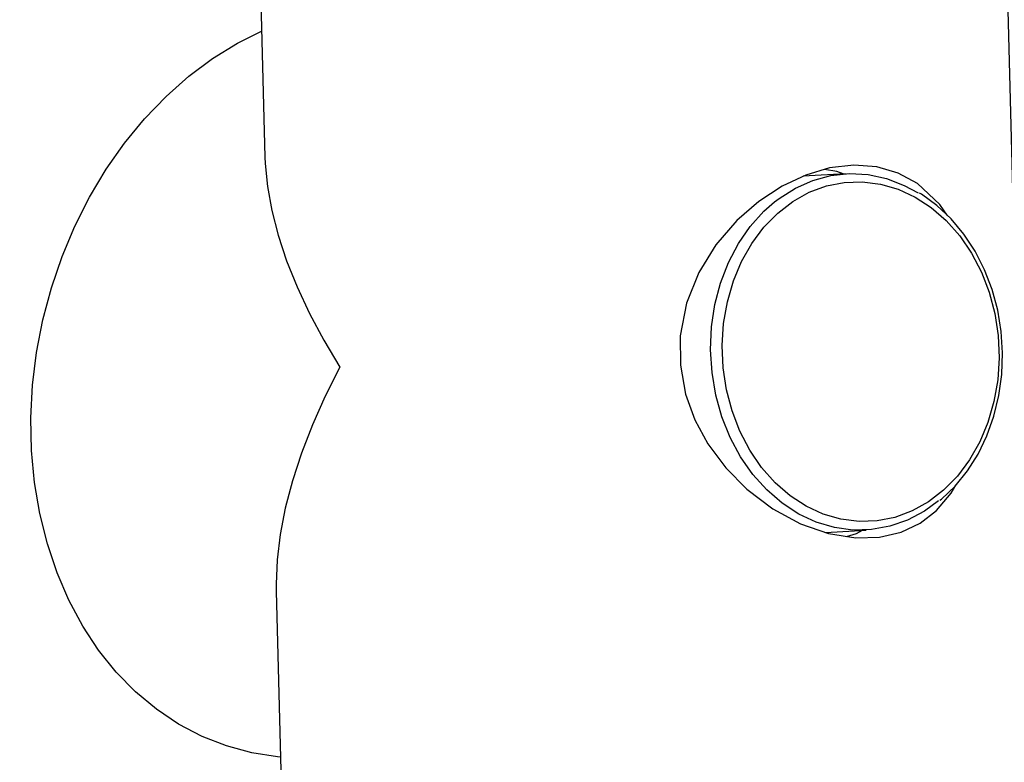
# Model space of a CAD drawing. Extents: x -3650 to 6311, y -645 to 2775.
# Tile 74 of 256: x -2275 to -2208, y 2259 to 2310. Entities that reach past the tile are written whole.
import ezdxf

# ---------------------------------------------------------------- set-up
doc = ezdxf.new("R2010")
doc.units = 0
doc.header["$MEASUREMENT"] = 0
doc.layers.add('Layer 1', color=7, linetype='Continuous', lineweight=0)

msp = doc.modelspace()

# ---------------------------------------------------------------- linework, layer by layer
at = {"layer": 'Layer 1', "color": 18, "lineweight": 25, "true_color": 0x000000}
for points, knots in [([(-2148.872, 2219.978), (-2148.872, 2219.978), (-2148.98, 2221.477), (-2148.98, 2221.477), (-2148.98, 2221.477), (-2149.566, 2227.857), (-2149.566, 2227.857), (-2149.566, 2227.857), (-2150.248, 2233.917), (-2150.248, 2233.917), (-2150.248, 2233.917), (-2151.118, 2240.321), (-2151.118, 2240.321), (-2151.118, 2240.321), (-2152.104, 2246.412), (-2152.104, 2246.412), (-2152.104, 2246.412), (-2153.205, 2252.229), (-2153.205, 2252.229), (-2153.205, 2252.229), (-2154.421, 2257.808), (-2154.421, 2257.808), (-2154.421, 2257.808), (-2155.753, 2263.178), (-2155.753, 2263.178), (-2155.753, 2263.178), (-2157.2, 2268.356), (-2157.2, 2268.356), (-2157.2, 2268.356), (-2158.733, 2273.291), (-2158.733, 2273.291), (-2158.733, 2273.291), (-2160.413, 2278.22), (-2160.413, 2278.22), (-2160.413, 2278.22), (-2162.266, 2283.218), (-2162.266, 2283.218), (-2162.266, 2283.218), (-2164.297, 2288.29), (-2164.297, 2288.29), (-2164.297, 2288.29), (-2166.513, 2293.441), (-2166.513, 2293.441), (-2166.513, 2293.441), (-2168.922, 2298.679), (-2168.922, 2298.679), (-2168.922, 2298.679), (-2171.532, 2304.012), (-2171.532, 2304.012), (-2171.532, 2304.012), (-2174.352, 2309.449), (-2174.352, 2309.449), (-2174.352, 2309.449), (-2177.398, 2315.016), (-2177.398, 2315.016), (-2177.398, 2315.016), (-2180.761, 2320.858), (-2180.761, 2320.858), (-2180.761, 2320.858), (-2184.37, 2326.829), (-2184.37, 2326.829), (-2184.37, 2326.829), (-2188.258, 2332.977), (-2188.258, 2332.977), (-2188.258, 2332.977), (-2192.468, 2339.361), (-2192.468, 2339.361), (-2192.468, 2339.361), (-2197.072, 2346.08), (-2197.072, 2346.08), (-2197.072, 2346.08), (-2201.483, 2352.259), (-2201.483, 2352.259), (-2201.483, 2352.259), (-2205.791, 2358.035), (-2205.791, 2358.035), (-2205.791, 2358.035), (-2210.014, 2363.447), (-2210.014, 2363.447), (-2210.014, 2363.447), (-2214.624, 2369.066), (-2214.624, 2369.066), (-2214.624, 2369.066), (-2219.16, 2374.303), (-2219.16, 2374.303), (-2219.16, 2374.303), (-2223.163, 2378.683), (-2223.163, 2378.683), (-2223.163, 2378.683), (-2227.542, 2383.213), (-2227.542, 2383.213), (-2227.542, 2383.213), (-2231.877, 2387.446), (-2231.877, 2387.446), (-2231.877, 2387.446), (-2236.363, 2391.587), (-2236.363, 2391.587), (-2236.363, 2391.587), (-2241.003, 2395.636), (-2241.003, 2395.636), (-2241.003, 2395.636), (-2245.803, 2399.596), (-2245.803, 2399.596), (-2245.803, 2399.596), (-2250.768, 2403.469), (-2250.768, 2403.469), (-2250.768, 2403.469), (-2255.9, 2407.256), (-2255.9, 2407.256), (-2255.9, 2407.256), (-2261.217, 2410.973), (-2261.217, 2410.973), (-2261.217, 2410.973), (-2266.864, 2414.717), (-2266.864, 2414.717), (-2266.864, 2414.717), (-2272.75, 2418.416), (-2272.75, 2418.416), (-2272.75, 2418.416), (-2278.883, 2422.071), (-2278.883, 2422.071), (-2278.883, 2422.071), (-2285.266, 2425.679), (-2285.266, 2425.679), (-2285.266, 2425.679), (-2291.9, 2429.237), (-2291.9, 2429.237), (-2291.9, 2429.237), (-2298.806, 2432.753), (-2298.806, 2432.753), (-2298.806, 2432.753), (-2305.949, 2436.2), (-2305.949, 2436.2), (-2305.949, 2436.2), (-2313.265, 2439.544), (-2313.265, 2439.544), (-2313.265, 2439.544), (-2320.761, 2442.787), (-2320.761, 2442.787), (-2320.761, 2442.787), (-2328.447, 2445.933), (-2328.447, 2445.933), (-2328.447, 2445.933), (-2336.332, 2448.982), (-2336.332, 2448.982), (-2336.332, 2448.982), (-2344.386, 2451.923), (-2344.386, 2451.923), (-2344.386, 2451.923), (-2352.628, 2454.761), (-2352.628, 2454.761), (-2352.628, 2454.761), (-2361.063, 2457.499), (-2361.063, 2457.499), (-2361.063, 2457.499), (-2369.693, 2460.135), (-2369.693, 2460.135), (-2369.693, 2460.135), (-2378.522, 2462.672), (-2378.522, 2462.672), (-2378.522, 2462.672), (-2387.554, 2465.109), (-2387.554, 2465.109), (-2387.554, 2465.109), (-2396.791, 2467.448), (-2396.791, 2467.448), (-2396.791, 2467.448), (-2406.235, 2469.69), (-2406.235, 2469.69), (-2406.235, 2469.69), (-2415.881, 2471.834), (-2415.881, 2471.834), (-2415.881, 2471.834), (-2425.744, 2473.887), (-2425.744, 2473.887), (-2425.744, 2473.887), (-2435.813, 2475.846), (-2435.813, 2475.846), (-2435.813, 2475.846), (-2446.098, 2477.715), (-2446.098, 2477.715), (-2446.098, 2477.715), (-2456.611, 2479.498), (-2456.611, 2479.498), (-2456.611, 2479.498), (-2467.361, 2481.199), (-2467.361, 2481.199), (-2467.361, 2481.199), (-2478.358, 2482.822), (-2478.358, 2482.822), (-2478.358, 2482.822), (-2489.613, 2484.373), (-2489.613, 2484.373), (-2489.613, 2484.373), (-2501.131, 2485.857), (-2501.131, 2485.857), (-2501.131, 2485.857), (-2513.003, 2487.292), (-2513.003, 2487.292), (-2513.003, 2487.292), (-2524.987, 2488.647), (-2524.987, 2488.647), (-2524.987, 2488.647), (-2537.061, 2489.922), (-2537.061, 2489.922), (-2537.061, 2489.922), (-2549.227, 2491.119), (-2549.227, 2491.119), (-2549.227, 2491.119), (-2561.486, 2492.24), (-2561.486, 2492.24), (-2561.486, 2492.24), (-2573.838, 2493.286), (-2573.838, 2493.286), (-2573.838, 2493.286), (-2586.284, 2494.26), (-2586.284, 2494.26), (-2586.284, 2494.26), (-2598.787, 2495.16), (-2598.787, 2495.16), (-2598.787, 2495.16), (-2611.337, 2495.987), (-2611.337, 2495.987), (-2611.337, 2495.987), (-2624.006, 2496.747), (-2624.006, 2496.747), (-2624.006, 2496.747), (-2636.778, 2497.443), (-2636.778, 2497.443), (-2636.778, 2497.443), (-2649.638, 2498.074), (-2649.638, 2498.074), (-2649.638, 2498.074), (-2662.569, 2498.643), (-2662.569, 2498.643), (-2662.569, 2498.643), (-2675.554, 2499.15), (-2675.554, 2499.15), (-2675.554, 2499.15), (-2688.575, 2499.598), (-2688.575, 2499.598), (-2688.575, 2499.598), (-2701.691, 2499.991), (-2701.691, 2499.991), (-2701.691, 2499.991), (-2714.917, 2500.335), (-2714.917, 2500.335), (-2714.917, 2500.335), (-2728.226, 2500.629), (-2728.226, 2500.629), (-2728.226, 2500.629), (-2741.616, 2500.878), (-2741.616, 2500.878), (-2741.616, 2500.878), (-2755.089, 2501.085), (-2755.089, 2501.085), (-2755.089, 2501.085), (-2768.643, 2501.253), (-2768.643, 2501.253), (-2768.643, 2501.253), (-2782.279, 2501.385), (-2782.279, 2501.385), (-2782.279, 2501.385), (-2795.995, 2501.486), (-2795.995, 2501.486), (-2795.995, 2501.486), (-2809.78, 2501.559), (-2809.78, 2501.559), (-2809.78, 2501.559), (-2823.63, 2501.608), (-2823.63, 2501.608), (-2823.63, 2501.608), (-2837.541, 2501.638), (-2837.541, 2501.638), (-2837.541, 2501.638), (-2851.512, 2501.653), (-2851.512, 2501.653), (-2851.512, 2501.653), (-2865.54, 2501.657), (-2865.54, 2501.657), (-2865.54, 2501.657), (-2879.614, 2501.658), (-2879.614, 2501.658), (-2879.614, 2501.658), (-2893.746, 2501.664), (-2893.746, 2501.664), (-2893.746, 2501.664), (-2898.643, 2501.671), (-2898.643, 2501.671)], [0, 0, 0, 0, 1, 1, 1, 2, 2, 2, 3, 3, 3, 4, 4, 4, 5, 5, 5, 6, 6, 6, 7, 7, 7, 8, 8, 8, 9, 9, 9, 10, 10, 10, 11, 11, 11, 12, 12, 12, 13, 13, 13, 14, 14, 14, 15, 15, 15, 16, 16, 16, 17, 17, 17, 18, 18, 18, 19, 19, 19, 20, 20, 20, 21, 21, 21, 22, 22, 22, 23, 23, 23, 24, 24, 24, 25, 25, 25, 26, 26, 26, 27, 27, 27, 28, 28, 28, 29, 29, 29, 30, 30, 30, 31, 31, 31, 32, 32, 32, 33, 33, 33, 34, 34, 34, 35, 35, 35, 36, 36, 36, 37, 37, 37, 38, 38, 38, 39, 39, 39, 40, 40, 40, 41, 41, 41, 42, 42, 42, 43, 43, 43, 44, 44, 44, 45, 45, 45, 46, 46, 46, 47, 47, 47, 48, 48, 48, 49, 49, 49, 50, 50, 50, 51, 51, 51, 52, 52, 52, 53, 53, 53, 54, 54, 54, 55, 55, 55, 56, 56, 56, 57, 57, 57, 58, 58, 58, 59, 59, 59, 60, 60, 60, 61, 61, 61, 62, 62, 62, 63, 63, 63, 64, 64, 64, 65, 65, 65, 66, 66, 66, 67, 67, 67, 68, 68, 68, 69, 69, 69, 70, 70, 70, 71, 71, 71, 72, 72, 72, 73, 73, 73, 74, 74, 74, 75, 75, 75, 76, 76, 76, 77, 77, 77, 78, 78, 78, 79, 79, 79, 80, 80, 80, 81, 81, 81, 82, 82, 82, 83, 83, 83, 84, 84, 84, 85, 85, 85, 86, 86, 86, 87, 87, 87, 88, 88, 88, 89, 89, 89, 90, 90, 90, 91, 91, 91, 92, 92, 92, 93, 93, 93, 94, 94, 94, 95, 95, 95, 96, 96, 96, 96]), ([(-2148.868, 2219.927), (-2148.868, 2219.927), (-2149.596, 2228.407), (-2149.596, 2228.407), (-2149.596, 2228.407), (-2150.861, 2238.532), (-2150.861, 2238.532), (-2150.861, 2238.532), (-2152.525, 2248.534), (-2152.525, 2248.534), (-2152.525, 2248.534), (-2154.609, 2258.36), (-2154.609, 2258.36), (-2154.609, 2258.36), (-2157.13, 2267.958), (-2157.13, 2267.958), (-2157.13, 2267.958), (-2160.11, 2277.274), (-2160.11, 2277.274), (-2160.11, 2277.274), (-2163.851, 2287.109), (-2163.851, 2287.109), (-2163.851, 2287.109), (-2168.022, 2296.646), (-2168.022, 2296.646), (-2168.022, 2296.646), (-2172.561, 2305.898), (-2172.561, 2305.898), (-2172.561, 2305.898), (-2177.407, 2314.879), (-2177.407, 2314.879), (-2177.407, 2314.879), (-2184.416, 2326.75), (-2184.416, 2326.75), (-2184.416, 2326.75), (-2191.827, 2338.261), (-2191.827, 2338.261), (-2191.827, 2338.261), (-2199.591, 2349.459), (-2199.591, 2349.459), (-2199.591, 2349.459), (-2205.991, 2358.104), (-2205.991, 2358.104), (-2205.991, 2358.104), (-2212.672, 2366.51), (-2212.672, 2366.51), (-2212.672, 2366.51), (-2219.652, 2374.624), (-2219.652, 2374.624), (-2219.652, 2374.624), (-2226.953, 2382.393), (-2226.953, 2382.393), (-2226.953, 2382.393), (-2234.592, 2389.764), (-2234.592, 2389.764), (-2234.592, 2389.764), (-2242.866, 2396.959), (-2242.866, 2396.959), (-2242.866, 2396.959), (-2251.465, 2403.734), (-2251.465, 2403.734), (-2251.465, 2403.734), (-2260.356, 2410.111), (-2260.356, 2410.111), (-2260.356, 2410.111), (-2269.504, 2416.115), (-2269.504, 2416.115), (-2269.504, 2416.115), (-2278.874, 2421.771), (-2278.874, 2421.771), (-2278.874, 2421.771), (-2292.81, 2429.416), (-2292.81, 2429.416), (-2292.81, 2429.416), (-2307.155, 2436.462), (-2307.155, 2436.462), (-2307.155, 2436.462), (-2321.868, 2442.941), (-2321.868, 2442.941), (-2321.868, 2442.941), (-2336.911, 2448.883), (-2336.911, 2448.883), (-2336.911, 2448.883), (-2352.57, 2454.423), (-2352.57, 2454.423), (-2352.57, 2454.423), (-2368.538, 2459.471), (-2368.538, 2459.471), (-2368.538, 2459.471), (-2384.784, 2464.058), (-2384.784, 2464.058), (-2384.784, 2464.058), (-2401.277, 2468.213), (-2401.277, 2468.213), (-2401.277, 2468.213), (-2420.015, 2472.395), (-2420.015, 2472.395), (-2420.015, 2472.395), (-2439.03, 2476.128), (-2439.03, 2476.128), (-2439.03, 2476.128), (-2458.289, 2479.457), (-2458.289, 2479.457), (-2458.289, 2479.457), (-2477.765, 2482.428), (-2477.765, 2482.428), (-2477.765, 2482.428), (-2497.428, 2485.092), (-2497.428, 2485.092), (-2497.428, 2485.092), (-2517.282, 2487.492), (-2517.282, 2487.492), (-2517.282, 2487.492), (-2537.311, 2489.649), (-2537.311, 2489.649), (-2537.311, 2489.649), (-2557.495, 2491.585), (-2557.495, 2491.585), (-2557.495, 2491.585), (-2578.679, 2493.38), (-2578.679, 2493.38), (-2578.679, 2493.38), (-2600.022, 2494.954), (-2600.022, 2494.954), (-2600.022, 2494.954), (-2621.505, 2496.316), (-2621.505, 2496.316), (-2621.505, 2496.316), (-2643.111, 2497.478), (-2643.111, 2497.478), (-2643.111, 2497.478), (-2668.048, 2498.58), (-2668.048, 2498.58), (-2668.048, 2498.58), (-2693.132, 2499.457), (-2693.132, 2499.457), (-2693.132, 2499.457), (-2718.34, 2500.134), (-2718.34, 2500.134), (-2718.34, 2500.134), (-2743.646, 2500.634), (-2743.646, 2500.634), (-2743.646, 2500.634), (-2769.028, 2500.981), (-2769.028, 2500.981), (-2769.028, 2500.981), (-2794.858, 2501.204), (-2794.858, 2501.204), (-2794.858, 2501.204), (-2820.757, 2501.326), (-2820.757, 2501.326), (-2820.757, 2501.326), (-2846.701, 2501.376), (-2846.701, 2501.376), (-2846.701, 2501.376), (-2872.671, 2501.384), (-2872.671, 2501.384), (-2872.671, 2501.384), (-2898.643, 2501.381), (-2898.643, 2501.381)], [0, 0, 0, 0, 1, 1, 1, 2, 2, 2, 3, 3, 3, 4, 4, 4, 5, 5, 5, 6, 6, 6, 7, 7, 7, 8, 8, 8, 9, 9, 9, 10, 10, 10, 11, 11, 11, 12, 12, 12, 13, 13, 13, 14, 14, 14, 15, 15, 15, 16, 16, 16, 17, 17, 17, 18, 18, 18, 19, 19, 19, 20, 20, 20, 21, 21, 21, 22, 22, 22, 23, 23, 23, 24, 24, 24, 25, 25, 25, 26, 26, 26, 27, 27, 27, 28, 28, 28, 29, 29, 29, 30, 30, 30, 31, 31, 31, 32, 32, 32, 33, 33, 33, 34, 34, 34, 35, 35, 35, 36, 36, 36, 37, 37, 37, 38, 38, 38, 39, 39, 39, 40, 40, 40, 41, 41, 41, 42, 42, 42, 43, 43, 43, 44, 44, 44, 45, 45, 45, 46, 46, 46, 47, 47, 47, 48, 48, 48, 49, 49, 49, 50, 50, 50, 51, 51, 51, 52, 52, 52, 53, 53, 53, 53]), ([(-2152.536, 2176.168), (-2152.536, 2176.168), (-2152.652, 2190.17), (-2152.652, 2190.17), (-2152.652, 2190.17), (-2153.085, 2204.112), (-2153.085, 2204.112), (-2153.085, 2204.112), (-2153.966, 2217.938), (-2153.966, 2217.938), (-2153.966, 2217.938), (-2155.028, 2228.423), (-2155.028, 2228.423), (-2155.028, 2228.423), (-2156.495, 2238.779), (-2156.495, 2238.779), (-2156.495, 2238.779), (-2158.414, 2248.939), (-2158.414, 2248.939), (-2158.414, 2248.939), (-2160.836, 2258.832), (-2160.836, 2258.832), (-2160.836, 2258.832), (-2163.756, 2268.303), (-2163.756, 2268.303), (-2163.756, 2268.303), (-2167.153, 2277.478), (-2167.153, 2277.478), (-2167.153, 2277.478), (-2170.961, 2286.363), (-2170.961, 2286.363), (-2170.961, 2286.363), (-2175.11, 2294.963), (-2175.11, 2294.963), (-2175.11, 2294.963), (-2181.282, 2306.388), (-2181.282, 2306.388), (-2181.282, 2306.388), (-2187.91, 2317.424), (-2187.91, 2317.424), (-2187.91, 2317.424), (-2194.901, 2328.132), (-2194.901, 2328.132), (-2194.901, 2328.132), (-2202.044, 2338.372), (-2202.044, 2338.372), (-2202.044, 2338.372), (-2209.505, 2348.325), (-2209.505, 2348.325), (-2209.505, 2348.325), (-2217.331, 2357.905), (-2217.331, 2357.905), (-2217.331, 2357.905), (-2225.567, 2367.027), (-2225.567, 2367.027), (-2225.567, 2367.027), (-2232.705, 2374.129), (-2232.705, 2374.129), (-2232.705, 2374.129), (-2240.167, 2380.842), (-2240.167, 2380.842), (-2240.167, 2380.842), (-2247.926, 2387.182), (-2247.926, 2387.182), (-2247.926, 2387.182), (-2255.951, 2393.16), (-2255.951, 2393.16), (-2255.951, 2393.16), (-2264.211, 2398.791), (-2264.211, 2398.791), (-2264.211, 2398.791), (-2275.797, 2405.96), (-2275.797, 2405.96), (-2275.797, 2405.96), (-2287.751, 2412.622), (-2287.751, 2412.622), (-2287.751, 2412.622), (-2300.037, 2418.806), (-2300.037, 2418.806), (-2300.037, 2418.806), (-2312.621, 2424.544), (-2312.621, 2424.544), (-2312.621, 2424.544), (-2325.466, 2429.867), (-2325.466, 2429.867), (-2325.466, 2429.867), (-2338.914, 2434.926), (-2338.914, 2434.926), (-2338.914, 2434.926), (-2352.623, 2439.594), (-2352.623, 2439.594), (-2352.623, 2439.594), (-2366.571, 2443.891), (-2366.571, 2443.891), (-2366.571, 2443.891), (-2380.737, 2447.837), (-2380.737, 2447.837), (-2380.737, 2447.837), (-2395.099, 2451.453), (-2395.099, 2451.453), (-2395.099, 2451.453), (-2415.011, 2455.902), (-2415.011, 2455.902), (-2415.011, 2455.902), (-2435.254, 2459.841), (-2435.254, 2459.841), (-2435.254, 2459.841), (-2455.789, 2463.324), (-2455.789, 2463.324), (-2455.789, 2463.324), (-2476.578, 2466.408), (-2476.578, 2466.408), (-2476.578, 2466.408), (-2497.584, 2469.155), (-2497.584, 2469.155), (-2497.584, 2469.155), (-2518.813, 2471.614), (-2518.813, 2471.614), (-2518.813, 2471.614), (-2540.241, 2473.806), (-2540.241, 2473.806), (-2540.241, 2473.806), (-2561.846, 2475.755), (-2561.846, 2475.755), (-2561.846, 2475.755), (-2584.692, 2477.552), (-2584.692, 2477.552), (-2584.692, 2477.552), (-2607.718, 2479.104), (-2607.718, 2479.104), (-2607.718, 2479.104), (-2630.903, 2480.424), (-2630.903, 2480.424), (-2630.903, 2480.424), (-2654.223, 2481.526), (-2654.223, 2481.526), (-2654.223, 2481.526), (-2678.132, 2482.441), (-2678.132, 2482.441), (-2678.132, 2482.441), (-2702.169, 2483.166), (-2702.169, 2483.166), (-2702.169, 2483.166), (-2726.313, 2483.722), (-2726.313, 2483.722), (-2726.313, 2483.722), (-2750.543, 2484.129), (-2750.543, 2484.129), (-2750.543, 2484.129), (-2774.837, 2484.409), (-2774.837, 2484.409), (-2774.837, 2484.409), (-2799.518, 2484.586), (-2799.518, 2484.586), (-2799.518, 2484.586), (-2824.258, 2484.68), (-2824.258, 2484.68), (-2824.258, 2484.68), (-2849.038, 2484.716), (-2849.038, 2484.716), (-2849.038, 2484.716), (-2873.839, 2484.719), (-2873.839, 2484.719), (-2873.839, 2484.719), (-2898.643, 2484.715), (-2898.643, 2484.715)], [0, 0, 0, 0, 1, 1, 1, 2, 2, 2, 3, 3, 3, 4, 4, 4, 5, 5, 5, 6, 6, 6, 7, 7, 7, 8, 8, 8, 9, 9, 9, 10, 10, 10, 11, 11, 11, 12, 12, 12, 13, 13, 13, 14, 14, 14, 15, 15, 15, 16, 16, 16, 17, 17, 17, 18, 18, 18, 19, 19, 19, 20, 20, 20, 21, 21, 21, 22, 22, 22, 23, 23, 23, 24, 24, 24, 25, 25, 25, 26, 26, 26, 27, 27, 27, 28, 28, 28, 29, 29, 29, 30, 30, 30, 31, 31, 31, 32, 32, 32, 33, 33, 33, 34, 34, 34, 35, 35, 35, 36, 36, 36, 37, 37, 37, 38, 38, 38, 39, 39, 39, 40, 40, 40, 41, 41, 41, 42, 42, 42, 43, 43, 43, 44, 44, 44, 45, 45, 45, 46, 46, 46, 47, 47, 47, 48, 48, 48, 49, 49, 49, 50, 50, 50, 51, 51, 51, 52, 52, 52, 53, 53, 53, 54, 54, 54, 55, 55, 55, 55]), ([(-2158.205, 2174.34), (-2158.205, 2174.34), (-2158.214, 2178.646), (-2158.214, 2178.646), (-2158.214, 2178.646), (-2158.238, 2182.211), (-2158.238, 2182.211), (-2158.238, 2182.211), (-2158.268, 2185.036), (-2158.268, 2185.036), (-2158.268, 2185.036), (-2158.298, 2187.122), (-2158.298, 2187.122), (-2158.298, 2187.122), (-2158.323, 2188.627), (-2158.323, 2188.627), (-2158.323, 2188.627), (-2158.354, 2190.205), (-2158.354, 2190.205), (-2158.354, 2190.205), (-2158.393, 2191.93), (-2158.393, 2191.93), (-2158.393, 2191.93), (-2158.49, 2195.467), (-2158.49, 2195.467), (-2158.49, 2195.467), (-2158.632, 2199.491), (-2158.632, 2199.491), (-2158.632, 2199.491), (-2158.834, 2203.996), (-2158.834, 2203.996), (-2158.834, 2203.996), (-2159.141, 2209.354), (-2159.141, 2209.354), (-2159.141, 2209.354), (-2159.574, 2215.254), (-2159.574, 2215.254), (-2159.574, 2215.254), (-2160.157, 2221.535), (-2160.157, 2221.535), (-2160.157, 2221.535), (-2160.862, 2227.663), (-2160.862, 2227.663), (-2160.862, 2227.663), (-2161.686, 2233.593), (-2161.686, 2233.593), (-2161.686, 2233.593), (-2163.286, 2242.8), (-2163.286, 2242.8), (-2163.286, 2242.8), (-2165.216, 2251.476), (-2165.216, 2251.476), (-2165.216, 2251.476), (-2167.429, 2259.55), (-2167.429, 2259.55), (-2167.429, 2259.55), (-2169.841, 2266.949), (-2169.841, 2266.949), (-2169.841, 2266.949), (-2172.404, 2273.785), (-2172.404, 2273.785), (-2172.404, 2273.785), (-2175.194, 2280.428), (-2175.194, 2280.428), (-2175.194, 2280.428), (-2178.197, 2286.933), (-2178.197, 2286.933), (-2178.197, 2286.933), (-2181.79, 2294.083), (-2181.79, 2294.083), (-2181.79, 2294.083), (-2185.609, 2301.114), (-2185.609, 2301.114), (-2185.609, 2301.114), (-2189.65, 2308.062), (-2189.65, 2308.062), (-2189.65, 2308.062), (-2194.063, 2315.21), (-2194.063, 2315.21), (-2194.063, 2315.21), (-2198.894, 2322.631), (-2198.894, 2322.631), (-2198.894, 2322.631), (-2204.147, 2330.301), (-2204.147, 2330.301), (-2204.147, 2330.301), (-2209.833, 2338.191), (-2209.833, 2338.191), (-2209.833, 2338.191), (-2212.488, 2341.721), (-2212.488, 2341.721), (-2212.488, 2341.721), (-2215.235, 2345.268), (-2215.235, 2345.268), (-2215.235, 2345.268), (-2217.862, 2348.555), (-2217.862, 2348.555), (-2217.862, 2348.555), (-2220.269, 2351.478), (-2220.269, 2351.478), (-2220.269, 2351.478), (-2222.443, 2354.046), (-2222.443, 2354.046), (-2222.443, 2354.046), (-2224.376, 2356.27), (-2224.376, 2356.27), (-2224.376, 2356.27), (-2226.057, 2358.159), (-2226.057, 2358.159), (-2226.057, 2358.159), (-2227.37, 2359.606), (-2227.37, 2359.606), (-2227.37, 2359.606), (-2228.457, 2360.786), (-2228.457, 2360.786), (-2228.457, 2360.786), (-2229.447, 2361.845), (-2229.447, 2361.845), (-2229.447, 2361.845), (-2230.496, 2362.95), (-2230.496, 2362.95), (-2230.496, 2362.95), (-2231.613, 2364.112), (-2231.613, 2364.112), (-2231.613, 2364.112), (-2232.897, 2365.424), (-2232.897, 2365.424), (-2232.897, 2365.424), (-2234.999, 2367.523), (-2234.999, 2367.523), (-2234.999, 2367.523), (-2237.489, 2369.928), (-2237.489, 2369.928), (-2237.489, 2369.928), (-2240.384, 2372.618), (-2240.384, 2372.618), (-2240.384, 2372.618), (-2243.704, 2375.568), (-2243.704, 2375.568), (-2243.704, 2375.568), (-2247.465, 2378.752), (-2247.465, 2378.752), (-2247.465, 2378.752), (-2251.53, 2382.025), (-2251.53, 2382.025), (-2251.53, 2382.025), (-2255.629, 2385.166), (-2255.629, 2385.166), (-2255.629, 2385.166), (-2263.202, 2390.596), (-2263.202, 2390.596), (-2263.202, 2390.596), (-2270.811, 2395.634), (-2270.811, 2395.634), (-2270.811, 2395.634), (-2278.395, 2400.299), (-2278.395, 2400.299), (-2278.395, 2400.299), (-2286.438, 2404.905), (-2286.438, 2404.905), (-2286.438, 2404.905), (-2294.381, 2409.154), (-2294.381, 2409.154), (-2294.381, 2409.154), (-2302.329, 2413.135), (-2302.329, 2413.135), (-2302.329, 2413.135), (-2310.347, 2416.902), (-2310.347, 2416.902), (-2310.347, 2416.902), (-2318.432, 2420.467), (-2318.432, 2420.467), (-2318.432, 2420.467), (-2333.911, 2426.715), (-2333.911, 2426.715), (-2333.911, 2426.715), (-2349.617, 2432.357), (-2349.617, 2432.357), (-2349.617, 2432.357), (-2365.653, 2437.477), (-2365.653, 2437.477), (-2365.653, 2437.477), (-2382.027, 2442.122), (-2382.027, 2442.122), (-2382.027, 2442.122), (-2398.713, 2446.329), (-2398.713, 2446.329), (-2398.713, 2446.329), (-2415.66, 2450.126), (-2415.66, 2450.126), (-2415.66, 2450.126), (-2434.866, 2453.922), (-2434.866, 2453.922), (-2434.866, 2453.922), (-2454.274, 2457.283), (-2454.274, 2457.283), (-2454.274, 2457.283), (-2473.894, 2460.272), (-2473.894, 2460.272), (-2473.894, 2460.272), (-2493.718, 2462.945), (-2493.718, 2462.945), (-2493.718, 2462.945), (-2513.742, 2465.347), (-2513.742, 2465.347), (-2513.742, 2465.347), (-2528.978, 2466.973), (-2528.978, 2466.973)], [0, 0, 0, 0, 1, 1, 1, 2, 2, 2, 3, 3, 3, 4, 4, 4, 5, 5, 5, 6, 6, 6, 7, 7, 7, 8, 8, 8, 9, 9, 9, 10, 10, 10, 11, 11, 11, 12, 12, 12, 13, 13, 13, 14, 14, 14, 15, 15, 15, 16, 16, 16, 17, 17, 17, 18, 18, 18, 19, 19, 19, 20, 20, 20, 21, 21, 21, 22, 22, 22, 23, 23, 23, 24, 24, 24, 25, 25, 25, 26, 26, 26, 27, 27, 27, 28, 28, 28, 29, 29, 29, 30, 30, 30, 31, 31, 31, 32, 32, 32, 33, 33, 33, 34, 34, 34, 35, 35, 35, 36, 36, 36, 37, 37, 37, 38, 38, 38, 39, 39, 39, 40, 40, 40, 41, 41, 41, 42, 42, 42, 43, 43, 43, 44, 44, 44, 45, 45, 45, 46, 46, 46, 47, 47, 47, 48, 48, 48, 49, 49, 49, 50, 50, 50, 51, 51, 51, 52, 52, 52, 53, 53, 53, 54, 54, 54, 55, 55, 55, 56, 56, 56, 57, 57, 57, 58, 58, 58, 59, 59, 59, 60, 60, 60, 61, 61, 61, 62, 62, 62, 63, 63, 63, 64, 64, 64, 65, 65, 65, 66, 66, 66, 67, 67, 67, 68, 68, 68, 69, 69, 69, 69]), ([(-2256.996, 2259.523), (-2256.996, 2259.523), (-2257.188, 2259.541), (-2257.188, 2259.541), (-2257.188, 2259.541), (-2258.958, 2259.817), (-2258.958, 2259.817), (-2258.958, 2259.817), (-2260.684, 2260.285), (-2260.684, 2260.285), (-2260.684, 2260.285), (-2262.352, 2260.942), (-2262.352, 2260.942), (-2262.352, 2260.942), (-2263.951, 2261.783), (-2263.951, 2261.783), (-2263.951, 2261.783), (-2265.468, 2262.802), (-2265.468, 2262.802), (-2265.468, 2262.802), (-2266.891, 2263.991), (-2266.891, 2263.991), (-2266.891, 2263.991), (-2268.209, 2265.34), (-2268.209, 2265.34), (-2268.209, 2265.34), (-2269.414, 2266.84), (-2269.414, 2266.84), (-2269.414, 2266.84), (-2270.494, 2268.48), (-2270.494, 2268.48), (-2270.494, 2268.48), (-2271.443, 2270.246), (-2271.443, 2270.246), (-2271.443, 2270.246), (-2272.252, 2272.125), (-2272.252, 2272.125), (-2272.252, 2272.125), (-2272.917, 2274.103), (-2272.917, 2274.103), (-2272.917, 2274.103), (-2273.431, 2276.165), (-2273.431, 2276.165), (-2273.431, 2276.165), (-2273.791, 2278.296), (-2273.791, 2278.296), (-2273.791, 2278.296), (-2273.994, 2280.478), (-2273.994, 2280.478), (-2273.994, 2280.478), (-2274.038, 2282.695), (-2274.038, 2282.695), (-2274.038, 2282.695), (-2273.924, 2284.932), (-2273.924, 2284.932), (-2273.924, 2284.932), (-2273.652, 2287.169), (-2273.652, 2287.169), (-2273.652, 2287.169), (-2273.224, 2289.391), (-2273.224, 2289.391), (-2273.224, 2289.391), (-2272.643, 2291.581), (-2272.643, 2291.581), (-2272.643, 2291.581), (-2271.914, 2293.721), (-2271.914, 2293.721), (-2271.914, 2293.721), (-2271.042, 2295.796), (-2271.042, 2295.796), (-2271.042, 2295.796), (-2270.035, 2297.79), (-2270.035, 2297.79), (-2270.035, 2297.79), (-2268.899, 2299.688), (-2268.899, 2299.688), (-2268.899, 2299.688), (-2267.643, 2301.474), (-2267.643, 2301.474), (-2267.643, 2301.474), (-2266.277, 2303.136), (-2266.277, 2303.136), (-2266.277, 2303.136), (-2264.812, 2304.662), (-2264.812, 2304.662), (-2264.812, 2304.662), (-2263.257, 2306.038), (-2263.257, 2306.038), (-2263.257, 2306.038), (-2261.626, 2307.255), (-2261.626, 2307.255), (-2261.626, 2307.255), (-2259.931, 2308.304), (-2259.931, 2308.304), (-2259.931, 2308.304), (-2258.287, 2309.131), (-2258.287, 2309.131)], [0, 0, 0, 0, 1, 1, 1, 2, 2, 2, 3, 3, 3, 4, 4, 4, 5, 5, 5, 6, 6, 6, 7, 7, 7, 8, 8, 8, 9, 9, 9, 10, 10, 10, 11, 11, 11, 12, 12, 12, 13, 13, 13, 14, 14, 14, 15, 15, 15, 16, 16, 16, 17, 17, 17, 18, 18, 18, 19, 19, 19, 20, 20, 20, 21, 21, 21, 22, 22, 22, 23, 23, 23, 24, 24, 24, 25, 25, 25, 26, 26, 26, 27, 27, 27, 28, 28, 28, 29, 29, 29, 30, 30, 30, 31, 31, 31, 32, 32, 32, 32]), ([(-2258.062, 2300.523), (-2258.062, 2300.523), (-2258.044, 2300.069), (-2258.044, 2300.069), (-2258.044, 2300.069), (-2257.89, 2298.502), (-2257.89, 2298.502), (-2257.89, 2298.502), (-2257.591, 2296.867), (-2257.591, 2296.867), (-2257.591, 2296.867), (-2257.15, 2295.173), (-2257.15, 2295.173), (-2257.15, 2295.173), (-2256.57, 2293.43), (-2256.57, 2293.43), (-2256.57, 2293.43), (-2255.853, 2291.647), (-2255.853, 2291.647), (-2255.853, 2291.647), (-2255.004, 2289.835), (-2255.004, 2289.835), (-2255.004, 2289.835), (-2254.027, 2288.003), (-2254.027, 2288.003), (-2254.027, 2288.003), (-2252.928, 2286.162), (-2252.928, 2286.162)], [0, 0, 0, 0, 1, 1, 1, 2, 2, 2, 3, 3, 3, 4, 4, 4, 5, 5, 5, 6, 6, 6, 7, 7, 7, 8, 8, 8, 9, 9, 9, 9]), ([(-2213.48, 2298.718), (-2213.48, 2298.718), (-2214.783, 2299.43), (-2214.783, 2299.43), (-2214.783, 2299.43), (-2216.236, 2299.855), (-2216.236, 2299.855), (-2216.236, 2299.855), (-2217.815, 2299.97), (-2217.815, 2299.97), (-2217.815, 2299.97), (-2219.471, 2299.774), (-2219.471, 2299.774), (-2219.471, 2299.774), (-2221.102, 2299.289), (-2221.102, 2299.289), (-2221.102, 2299.289), (-2222.708, 2298.538), (-2222.708, 2298.538), (-2222.708, 2298.538), (-2224.319, 2297.485), (-2224.319, 2297.485), (-2224.319, 2297.485), (-2225.804, 2296.193), (-2225.804, 2296.193), (-2225.804, 2296.193), (-2227.237, 2294.527), (-2227.237, 2294.527), (-2227.237, 2294.527), (-2228.401, 2292.643), (-2228.401, 2292.643), (-2228.401, 2292.643), (-2229.241, 2290.537), (-2229.241, 2290.537), (-2229.241, 2290.537), (-2229.673, 2288.31), (-2229.673, 2288.31), (-2229.673, 2288.31), (-2229.672, 2286.305), (-2229.672, 2286.305), (-2229.672, 2286.305), (-2229.317, 2284.33), (-2229.317, 2284.33), (-2229.317, 2284.33), (-2228.68, 2282.566), (-2228.68, 2282.566), (-2228.68, 2282.566), (-2227.788, 2280.917), (-2227.788, 2280.917), (-2227.788, 2280.917), (-2226.563, 2279.277), (-2226.563, 2279.277), (-2226.563, 2279.277), (-2225.132, 2277.833), (-2225.132, 2277.833), (-2225.132, 2277.833), (-2223.36, 2276.497), (-2223.36, 2276.497), (-2223.36, 2276.497), (-2221.462, 2275.469), (-2221.462, 2275.469), (-2221.462, 2275.469), (-2219.558, 2274.804), (-2219.558, 2274.804), (-2219.558, 2274.804), (-2217.676, 2274.496), (-2217.676, 2274.496), (-2217.676, 2274.496), (-2216.064, 2274.543), (-2216.064, 2274.543), (-2216.064, 2274.543), (-2214.576, 2274.892), (-2214.576, 2274.892), (-2214.576, 2274.892), (-2213.287, 2275.508), (-2213.287, 2275.508), (-2213.287, 2275.508), (-2212.166, 2276.372), (-2212.166, 2276.372), (-2212.166, 2276.372), (-2211.16, 2277.554), (-2211.16, 2277.554), (-2211.16, 2277.554), (-2210.84, 2278.115), (-2210.84, 2278.115)], [0, 0, 0, 0, 1, 1, 1, 2, 2, 2, 3, 3, 3, 4, 4, 4, 5, 5, 5, 6, 6, 6, 7, 7, 7, 8, 8, 8, 9, 9, 9, 10, 10, 10, 11, 11, 11, 12, 12, 12, 13, 13, 13, 14, 14, 14, 15, 15, 15, 16, 16, 16, 17, 17, 17, 18, 18, 18, 19, 19, 19, 20, 20, 20, 21, 21, 21, 22, 22, 22, 23, 23, 23, 24, 24, 24, 25, 25, 25, 26, 26, 26, 27, 27, 27, 28, 28, 28, 28]), ([(-2223.25, 2297.452), (-2223.25, 2297.452), (-2222.927, 2297.7), (-2222.927, 2297.7), (-2222.927, 2297.7), (-2221.807, 2298.405), (-2221.807, 2298.405), (-2221.807, 2298.405), (-2220.62, 2298.926), (-2220.62, 2298.926), (-2220.62, 2298.926), (-2219.384, 2299.255), (-2219.384, 2299.255), (-2219.384, 2299.255), (-2218.12, 2299.386), (-2218.12, 2299.386), (-2218.12, 2299.386), (-2216.849, 2299.317), (-2216.849, 2299.317), (-2216.849, 2299.317), (-2215.592, 2299.049), (-2215.592, 2299.049), (-2215.592, 2299.049), (-2214.369, 2298.587), (-2214.369, 2298.587), (-2214.369, 2298.587), (-2213.429, 2298.082), (-2213.429, 2298.082)], [0, 0, 0, 0, 1, 1, 1, 2, 2, 2, 3, 3, 3, 4, 4, 4, 5, 5, 5, 6, 6, 6, 7, 7, 7, 8, 8, 8, 9, 9, 9, 9]), ([(-2218.549, 2299.365), (-2218.549, 2299.365), (-2218.978, 2299.532), (-2218.978, 2299.532), (-2218.978, 2299.532), (-2219.818, 2299.671), (-2219.818, 2299.671)], [0, 0, 0, 0, 1, 1, 1, 2, 2, 2, 2]), ([(-2221.076, 2276.662), (-2221.076, 2276.662), (-2219.909, 2276.122), (-2219.909, 2276.122), (-2219.909, 2276.122), (-2218.698, 2275.772), (-2218.698, 2275.772), (-2218.698, 2275.772), (-2217.464, 2275.618), (-2217.464, 2275.618), (-2217.464, 2275.618), (-2216.229, 2275.662), (-2216.229, 2275.662), (-2216.229, 2275.662), (-2215.012, 2275.905), (-2215.012, 2275.905), (-2215.012, 2275.905), (-2213.836, 2276.341), (-2213.836, 2276.341), (-2213.836, 2276.341), (-2212.72, 2276.963), (-2212.72, 2276.963), (-2212.72, 2276.963), (-2211.683, 2277.761), (-2211.683, 2277.761), (-2211.683, 2277.761), (-2210.743, 2278.72), (-2210.743, 2278.72), (-2210.743, 2278.72), (-2209.916, 2279.826), (-2209.916, 2279.826), (-2209.916, 2279.826), (-2209.217, 2281.058), (-2209.217, 2281.058), (-2209.217, 2281.058), (-2208.656, 2282.395), (-2208.656, 2282.395), (-2208.656, 2282.395), (-2208.245, 2283.815), (-2208.245, 2283.815), (-2208.245, 2283.815), (-2207.989, 2285.294), (-2207.989, 2285.294), (-2207.989, 2285.294), (-2207.893, 2286.805), (-2207.893, 2286.805), (-2207.893, 2286.805), (-2207.959, 2288.324), (-2207.959, 2288.324), (-2207.959, 2288.324), (-2208.187, 2289.824), (-2208.187, 2289.824), (-2208.187, 2289.824), (-2208.57, 2291.279), (-2208.57, 2291.279), (-2208.57, 2291.279), (-2209.104, 2292.665), (-2209.104, 2292.665), (-2209.104, 2292.665), (-2209.78, 2293.958), (-2209.78, 2293.958), (-2209.78, 2293.958), (-2210.584, 2295.136), (-2210.584, 2295.136), (-2210.584, 2295.136), (-2211.505, 2296.179), (-2211.505, 2296.179), (-2211.505, 2296.179), (-2212.525, 2297.068), (-2212.525, 2297.068), (-2212.525, 2297.068), (-2213.629, 2297.789), (-2213.629, 2297.789), (-2213.629, 2297.789), (-2214.795, 2298.329), (-2214.795, 2298.329), (-2214.795, 2298.329), (-2216.006, 2298.679), (-2216.006, 2298.679), (-2216.006, 2298.679), (-2217.24, 2298.833), (-2217.24, 2298.833), (-2217.24, 2298.833), (-2218.475, 2298.789), (-2218.475, 2298.789), (-2218.475, 2298.789), (-2219.692, 2298.547), (-2219.692, 2298.547), (-2219.692, 2298.547), (-2220.868, 2298.111), (-2220.868, 2298.111), (-2220.868, 2298.111), (-2221.984, 2297.488), (-2221.984, 2297.488), (-2221.984, 2297.488), (-2223.021, 2296.691), (-2223.021, 2296.691), (-2223.021, 2296.691), (-2223.961, 2295.731), (-2223.961, 2295.731), (-2223.961, 2295.731), (-2224.788, 2294.625), (-2224.788, 2294.625), (-2224.788, 2294.625), (-2225.488, 2293.393), (-2225.488, 2293.393), (-2225.488, 2293.393), (-2226.048, 2292.056), (-2226.048, 2292.056), (-2226.048, 2292.056), (-2226.459, 2290.636), (-2226.459, 2290.636), (-2226.459, 2290.636), (-2226.715, 2289.157), (-2226.715, 2289.157), (-2226.715, 2289.157), (-2226.811, 2287.646), (-2226.811, 2287.646), (-2226.811, 2287.646), (-2226.745, 2286.127), (-2226.745, 2286.127), (-2226.745, 2286.127), (-2226.518, 2284.627), (-2226.518, 2284.627), (-2226.518, 2284.627), (-2226.134, 2283.172), (-2226.134, 2283.172), (-2226.134, 2283.172), (-2225.6, 2281.786), (-2225.6, 2281.786), (-2225.6, 2281.786), (-2224.925, 2280.493), (-2224.925, 2280.493), (-2224.925, 2280.493), (-2224.12, 2279.315), (-2224.12, 2279.315), (-2224.12, 2279.315), (-2223.199, 2278.273), (-2223.199, 2278.273), (-2223.199, 2278.273), (-2222.179, 2277.383), (-2222.179, 2277.383), (-2222.179, 2277.383), (-2221.076, 2276.662), (-2221.076, 2276.662)], [0, 0, 0, 0, 1, 1, 1, 2, 2, 2, 3, 3, 3, 4, 4, 4, 5, 5, 5, 6, 6, 6, 7, 7, 7, 8, 8, 8, 9, 9, 9, 10, 10, 10, 11, 11, 11, 12, 12, 12, 13, 13, 13, 14, 14, 14, 15, 15, 15, 16, 16, 16, 17, 17, 17, 18, 18, 18, 19, 19, 19, 20, 20, 20, 21, 21, 21, 22, 22, 22, 23, 23, 23, 24, 24, 24, 25, 25, 25, 26, 26, 26, 27, 27, 27, 28, 28, 28, 29, 29, 29, 30, 30, 30, 31, 31, 31, 32, 32, 32, 33, 33, 33, 34, 34, 34, 35, 35, 35, 36, 36, 36, 37, 37, 37, 38, 38, 38, 39, 39, 39, 40, 40, 40, 41, 41, 41, 42, 42, 42, 43, 43, 43, 44, 44, 44, 45, 45, 45, 46, 46, 46, 47, 47, 47, 48, 48, 48, 48]), ([(-2211.435, 2296.54), (-2211.435, 2296.54), (-2211.933, 2297.275), (-2211.933, 2297.275), (-2211.933, 2297.275), (-2213.48, 2298.718), (-2213.48, 2298.718)], [0, 0, 0, 0, 1, 1, 1, 2, 2, 2, 2]), ([(-2211.937, 2277.07), (-2211.937, 2277.07), (-2211.837, 2277.144), (-2211.837, 2277.144), (-2211.837, 2277.144), (-2210.898, 2278.043), (-2210.898, 2278.043), (-2210.898, 2278.043), (-2210.058, 2279.077), (-2210.058, 2279.077), (-2210.058, 2279.077), (-2209.329, 2280.23), (-2209.329, 2280.23), (-2209.329, 2280.23), (-2208.721, 2281.485), (-2208.721, 2281.485), (-2208.721, 2281.485), (-2208.244, 2282.824), (-2208.244, 2282.824), (-2208.244, 2282.824), (-2207.905, 2284.227), (-2207.905, 2284.227), (-2207.905, 2284.227), (-2207.708, 2285.674), (-2207.708, 2285.674), (-2207.708, 2285.674), (-2207.657, 2287.143), (-2207.657, 2287.143), (-2207.657, 2287.143), (-2207.751, 2288.613), (-2207.751, 2288.613), (-2207.751, 2288.613), (-2207.991, 2290.064), (-2207.991, 2290.064), (-2207.991, 2290.064), (-2208.373, 2291.473), (-2208.373, 2291.473), (-2208.373, 2291.473), (-2208.891, 2292.82), (-2208.891, 2292.82), (-2208.891, 2292.82), (-2209.537, 2294.086), (-2209.537, 2294.086), (-2209.537, 2294.086), (-2210.304, 2295.252), (-2210.304, 2295.252), (-2210.304, 2295.252), (-2211.18, 2296.3), (-2211.18, 2296.3), (-2211.18, 2296.3), (-2212.152, 2297.215), (-2212.152, 2297.215), (-2212.152, 2297.215), (-2213.206, 2297.982), (-2213.206, 2297.982), (-2213.206, 2297.982), (-2213.334, 2298.052), (-2213.334, 2298.052)], [0, 0, 0, 0, 1, 1, 1, 2, 2, 2, 3, 3, 3, 4, 4, 4, 5, 5, 5, 6, 6, 6, 7, 7, 7, 8, 8, 8, 9, 9, 9, 10, 10, 10, 11, 11, 11, 12, 12, 12, 13, 13, 13, 14, 14, 14, 15, 15, 15, 16, 16, 16, 17, 17, 17, 18, 18, 18, 19, 19, 19, 19]), ([(-2221.586, 2276.128), (-2221.586, 2276.128), (-2222.721, 2276.866), (-2222.721, 2276.866), (-2222.721, 2276.866), (-2223.772, 2277.775), (-2223.772, 2277.775), (-2223.772, 2277.775), (-2224.724, 2278.839), (-2224.724, 2278.839), (-2224.724, 2278.839), (-2225.559, 2280.039), (-2225.559, 2280.039), (-2225.559, 2280.039), (-2226.266, 2281.358), (-2226.266, 2281.358), (-2226.266, 2281.358), (-2226.831, 2282.772), (-2226.831, 2282.772), (-2226.831, 2282.772), (-2227.247, 2284.26), (-2227.247, 2284.26), (-2227.247, 2284.26), (-2227.505, 2285.796), (-2227.505, 2285.796), (-2227.505, 2285.796), (-2227.602, 2287.354), (-2227.602, 2287.354), (-2227.602, 2287.354), (-2227.536, 2288.911), (-2227.536, 2288.911), (-2227.536, 2288.911), (-2227.308, 2290.439), (-2227.308, 2290.439), (-2227.308, 2290.439), (-2226.922, 2291.915), (-2226.922, 2291.915), (-2226.922, 2291.915), (-2226.384, 2293.313), (-2226.384, 2293.313), (-2226.384, 2293.313), (-2225.704, 2294.611), (-2225.704, 2294.611), (-2225.704, 2294.611), (-2224.892, 2295.787), (-2224.892, 2295.787), (-2224.892, 2295.787), (-2223.961, 2296.822), (-2223.961, 2296.822), (-2223.961, 2296.822), (-2223.25, 2297.452), (-2223.25, 2297.452)], [0, 0, 0, 0, 1, 1, 1, 2, 2, 2, 3, 3, 3, 4, 4, 4, 5, 5, 5, 6, 6, 6, 7, 7, 7, 8, 8, 8, 9, 9, 9, 10, 10, 10, 11, 11, 11, 12, 12, 12, 13, 13, 13, 14, 14, 14, 15, 15, 15, 16, 16, 16, 17, 17, 17, 17]), ([(-2252.928, 2286.162), (-2252.928, 2286.162), (-2253.928, 2284.193), (-2253.928, 2284.193), (-2253.928, 2284.193), (-2254.806, 2282.235), (-2254.806, 2282.235), (-2254.806, 2282.235), (-2255.558, 2280.3), (-2255.558, 2280.3), (-2255.558, 2280.3), (-2256.179, 2278.4), (-2256.179, 2278.4), (-2256.179, 2278.4), (-2256.666, 2276.544), (-2256.666, 2276.544), (-2256.666, 2276.544), (-2257.016, 2274.742), (-2257.016, 2274.742), (-2257.016, 2274.742), (-2257.226, 2273.006), (-2257.226, 2273.006), (-2257.226, 2273.006), (-2257.297, 2271.344), (-2257.297, 2271.344), (-2257.297, 2271.344), (-2257.291, 2270.863), (-2257.291, 2270.863)], [0, 0, 0, 0, 1, 1, 1, 2, 2, 2, 3, 3, 3, 4, 4, 4, 5, 5, 5, 6, 6, 6, 7, 7, 7, 8, 8, 8, 9, 9, 9, 9]), ([(-2212.03, 2277.029), (-2212.03, 2277.029), (-2212.986, 2276.338), (-2212.986, 2276.338), (-2212.986, 2276.338), (-2214.142, 2275.724), (-2214.142, 2275.724), (-2214.142, 2275.724), (-2215.356, 2275.298), (-2215.356, 2275.298), (-2215.356, 2275.298), (-2216.609, 2275.067), (-2216.609, 2275.067), (-2216.609, 2275.067), (-2217.879, 2275.036), (-2217.879, 2275.036), (-2217.879, 2275.036), (-2219.145, 2275.205), (-2219.145, 2275.205), (-2219.145, 2275.205), (-2220.388, 2275.571), (-2220.388, 2275.571), (-2220.388, 2275.571), (-2221.586, 2276.128), (-2221.586, 2276.128)], [0, 0, 0, 0, 1, 1, 1, 2, 2, 2, 3, 3, 3, 4, 4, 4, 5, 5, 5, 6, 6, 6, 7, 7, 7, 8, 8, 8, 8]), ([(-2218.312, 2274.6), (-2218.312, 2274.6), (-2217.638, 2274.8), (-2217.638, 2274.8), (-2217.638, 2274.8), (-2217.226, 2275.023), (-2217.226, 2275.023)], [0, 0, 0, 0, 1, 1, 1, 2, 2, 2, 2])]:
    msp.add_open_spline(points, degree=3, knots=knots, dxfattribs=at)
for points in [[(-2153.385, 238.536), (-2153.385, 238.536), (-2207.769, 2329.23), (-2207.769, 2329.23)], [(-2258.775, 2327.904), (-2258.775, 2327.904), (-2258.062, 2300.523), (-2258.062, 2300.523)], [(-2218.395, 2299.374), (-2218.395, 2299.374), (-2221.282, 2299.205), (-2221.282, 2299.205)], [(-2219.76, 2274.874), (-2219.76, 2274.874), (-2216.968, 2275.038), (-2216.968, 2275.038)], [(-2257.291, 2270.863), (-2257.291, 2270.863), (-2252.167, 2073.89), (-2252.167, 2073.89)]]:
    msp.add_open_spline(points, degree=3, dxfattribs=at)

doc.saveas('drawing.dxf')
